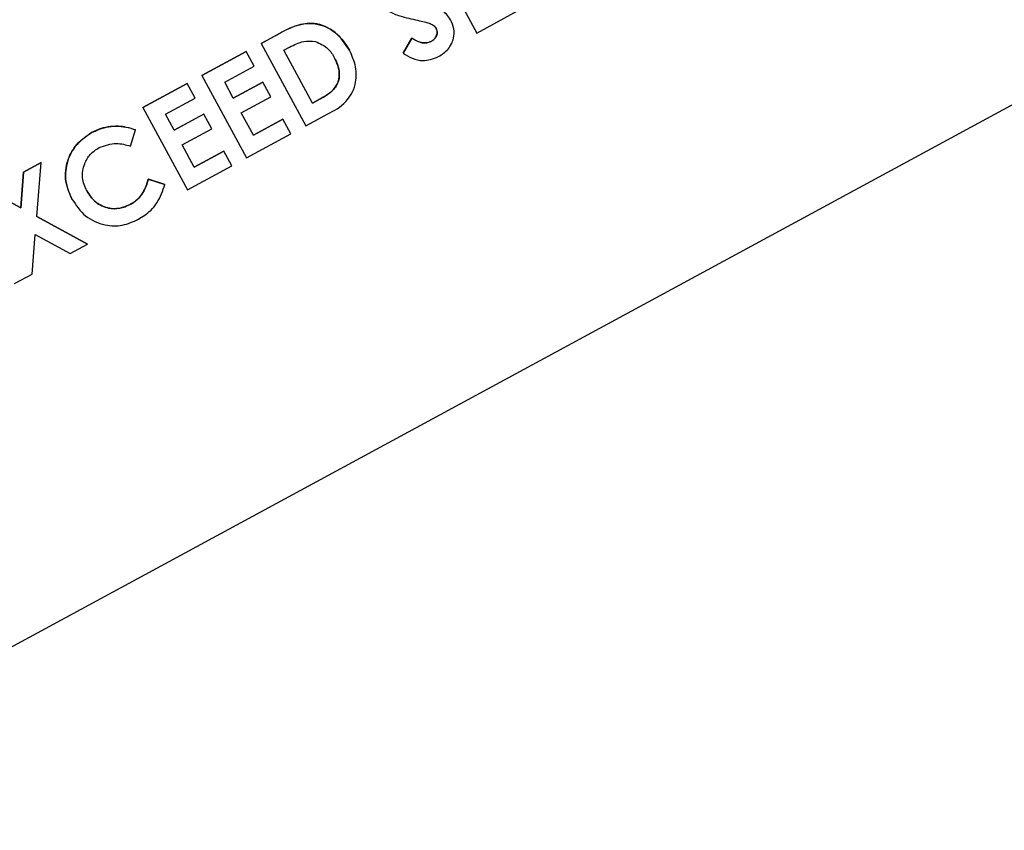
# Model space of a CAD drawing. Header units: inches. Extents: x 0.6 to 33.8, y 0 to 21.7.
# Tile 47 of 172: x 12.656 to 12.827, y 15.097 to 15.237. Entities that reach past the tile are written whole.
import ezdxf

# ---------------------------------------------------------------- set-up
doc = ezdxf.new("R2010")
doc.units = ezdxf.units.IN
doc.header["$MEASUREMENT"] = 0
doc.layers.add('FORMAT', color=7, linetype='Continuous')
doc.styles.add('SLDTEXTSTYLE3', font='TXT', dxfattribs={"width": 0.75})
doc.dimstyles.new('SLDDIMSTYLE0', dxfattribs={"dimtxt": 0.125, "dimasz": 0.13, "dimexe": 0, "dimexo": 0.0625, "dimgap": 0.03125, "dimtad": 0, "dimtih": 1, "dimtoh": 1, "dimdec": 1, "dimlfac": 4, "dimrnd": 1e-09, "dimzin": 12, "dimdsep": 46, "dimtxsty": 'SLDTEXTSTYLE3', "dimsah": 1, "dimcen": 0.09, "dimadec": 0, "dimazin": 3, "dimtfac": 1, "dimtdec": 1, "dimtofl": 0, "dimtmove": 0, "dimatfit": 3, "dimfxl": 1, "dimfrac": 2, "dimtolj": 1, "dimtzin": 12, "dimarcsym": 0})

# ---------------------------------------------------------------- blocks, each defined once
blk = doc.blocks.new('_D_3')
at = {"layer": 'FORMAT'}
for p, q in [((5.99027, 17.00098), (3.34158, 17.00098)), ((3.46658, 17.00098), (3.46658, 10.7356)), ((3.28186, 10.71021), (3.24378, 10.71021)), ((3.24378, 10.71021), (3.24378, 10.51177)), ((3.65131, 10.71021), (3.68939, 10.71021)), ((3.68939, 10.71021), (3.68939, 10.51177)), ((3.24378, 10.51177), (3.28186, 10.51177)), ((3.68939, 10.51177), (3.65131, 10.51177)), ((3.46658, 4.05937), (3.46658, 10.32475)), ((13.00303, 4.05937), (3.34158, 4.05937))]:
    blk.add_line(p, q, dxfattribs=at)
for points in [[(3.46658, 17.00098), (3.44658, 16.87098), (3.48658, 16.87098)], [(3.46658, 4.05937), (3.48658, 4.18937), (3.44658, 4.18937)]]:
    blk.add_solid(points, dxfattribs=at)
at = {"layer": 'FORMAT', "char_height": 0.125, "attachment_point": 1, "style": 'SLDTEXTSTYLE3'}
for s, insert in [('1315', (3.28186, 10.67291)), ('51.8', (3.30495, 10.48588))]:
    blk.add_mtext(s, dxfattribs=dict(at, insert=insert))

msp = doc.modelspace()

# ---------------------------------------------------------------- linework, layer by layer
at = {"color": 7, "linetype": 'Continuous'}
for p, q in [((12.59836, 15.09812), (13.07747, 15.35788)), ((12.72753, 15.24934), (12.73527, 15.23505)), ((12.73527, 15.23505), (12.74296, 15.23922)), ((12.7307, 15.23736), (12.7307, 15.23737)), ((12.69786, 15.23325), (12.70109, 15.23501)), ((12.70109, 15.235), (12.69786, 15.23325)), ((12.70109, 15.235), (12.70109, 15.23501)), ((12.72246, 15.23158), (12.72398, 15.23415)), ((12.72399, 15.23415), (12.72247, 15.23157)), ((12.72399, 15.23415), (12.72398, 15.23415)), ((12.69786, 15.23325), (12.69786, 15.23325)), ((12.69786, 15.23325), (12.7056, 15.21897)), ((12.70181, 15.23208), (12.70279, 15.23261)), ((12.70678, 15.22292), (12.70181, 15.23208)), ((12.71319, 15.23207), (12.71319, 15.23207)), ((12.72732, 15.23359), (12.72732, 15.23359)), ((12.6876, 15.22769), (12.69529, 15.23186)), ((12.69529, 15.23186), (12.6876, 15.22769)), ((12.69529, 15.23186), (12.69529, 15.23186)), ((12.69668, 15.2293), (12.69529, 15.23186)), ((12.72247, 15.23157), (12.72246, 15.23158)), ((12.69155, 15.22652), (12.69668, 15.2293)), ((12.6876, 15.22769), (12.6876, 15.22769)), ((12.6876, 15.22769), (12.69534, 15.21341)), ((12.67734, 15.22213), (12.68503, 15.2263)), ((12.68504, 15.2263), (12.67734, 15.22213)), ((12.68504, 15.2263), (12.68503, 15.2263)), ((12.68643, 15.22374), (12.68504, 15.2263)), ((12.69304, 15.22377), (12.69155, 15.22652)), ((12.69304, 15.22377), (12.69817, 15.22655)), ((12.69817, 15.22655), (12.69304, 15.22377)), ((12.69956, 15.22399), (12.69817, 15.22655)), ((12.69817, 15.22655), (12.69817, 15.22655)), ((12.6813, 15.22096), (12.68643, 15.22374)), ((12.69443, 15.22121), (12.69956, 15.22399)), ((12.70677, 15.22292), (12.70811, 15.22365)), ((12.70811, 15.22365), (12.70678, 15.22292)), ((12.70811, 15.22365), (12.70811, 15.22365)), ((12.67734, 15.22213), (12.68509, 15.20785)), ((12.67734, 15.22213), (12.67734, 15.22213)), ((12.68279, 15.21821), (12.6813, 15.22096)), ((12.68279, 15.21821), (12.68791, 15.22099)), ((12.68792, 15.22099), (12.68279, 15.21821)), ((12.68792, 15.22099), (12.68791, 15.22099)), ((12.68931, 15.21843), (12.68792, 15.22099)), ((12.69652, 15.21736), (12.69443, 15.22121)), ((12.69652, 15.21736), (12.70164, 15.22014)), ((12.70165, 15.22014), (12.69652, 15.21736)), ((12.70165, 15.22014), (12.70164, 15.22014)), ((12.70304, 15.21758), (12.70165, 15.22014)), ((12.7056, 15.21897), (12.70888, 15.22075)), ((12.68418, 15.21565), (12.68931, 15.21843)), ((12.66849, 15.2178), (12.66848, 15.2178)), ((12.67522, 15.21545), (12.67612, 15.21826)), ((12.67612, 15.21826), (12.67612, 15.21827)), ((12.69534, 15.21341), (12.70304, 15.21758)), ((12.68626, 15.2118), (12.68418, 15.21565)), ((12.68626, 15.2118), (12.69139, 15.21458)), ((12.69139, 15.21458), (12.68626, 15.2118)), ((12.69278, 15.21202), (12.69139, 15.21458)), ((12.69139, 15.21458), (12.69139, 15.21458)), ((12.65671, 15.21095), (12.65974, 15.21259)), ((12.65974, 15.21258), (12.65671, 15.21095)), ((12.65898, 15.20324), (12.65974, 15.21258)), ((12.65974, 15.21258), (12.65974, 15.21259)), ((12.68509, 15.20785), (12.69278, 15.21202)), ((12.65621, 15.20474), (12.65671, 15.21095)), ((12.65671, 15.21095), (12.65621, 15.20474)), ((12.65671, 15.21095), (12.65671, 15.21095)), ((12.67832, 15.20972), (12.68119, 15.20879)), ((12.67833, 15.20971), (12.67832, 15.20972)), ((12.68119, 15.20879), (12.67833, 15.20971)), ((12.68119, 15.20879), (12.68119, 15.20879)), ((12.65074, 15.20771), (12.65621, 15.20474)), ((12.65621, 15.20474), (12.65074, 15.20771)), ((12.65621, 15.20474), (12.65621, 15.20474)), ((12.66509, 15.20627), (12.66508, 15.20628)), ((12.67519, 15.20532), (12.67518, 15.20532)), ((12.65898, 15.20324), (12.66778, 15.19847)), ((12.66778, 15.19846), (12.65898, 15.20324)), ((12.65817, 15.19325), (12.65873, 15.2001)), ((12.65873, 15.2001), (12.66476, 15.19682)), ((12.66476, 15.19682), (12.66778, 15.19846)), ((12.66778, 15.19846), (12.66778, 15.19847)), ((12.65514, 15.19161), (12.65817, 15.19325))]:
    msp.add_line(p, q, dxfattribs=at)
for points, knots in [([(12.71867, 15.24032), (12.71909, 15.23978), (12.71994, 15.2387), (12.72227, 15.23786), (12.72396, 15.23749), (12.72499, 15.23726)], [0, 0, 0, 0, 0.278494, 0.558591, 1, 1, 1, 1]), ([(12.7307, 15.23736), (12.73023, 15.23801), (12.72938, 15.23916), (12.72804, 15.23963), (12.72745, 15.23984)], [0, 0, 0, 0, 0.557989, 1, 1, 1, 1]), ([(12.72499, 15.23726), (12.72539, 15.23717), (12.72606, 15.23703), (12.72696, 15.23677), (12.72772, 15.23647), (12.72805, 15.23604), (12.72822, 15.23582)], [0, 0, 0, 0, 0.3407694, 0.5612416, 0.7811524, 1, 1, 1, 1]), ([(12.72862, 15.23097), (12.72921, 15.23136), (12.7304, 15.23214), (12.73128, 15.23398), (12.73138, 15.23583), (12.73093, 15.23685), (12.7307, 15.23736)], [0, 0, 0, 0, 0.280178, 0.559487, 0.779603, 1, 1, 1, 1]), ([(12.70109, 15.23501), (12.70228, 15.23564), (12.70464, 15.2369), (12.70855, 15.23666), (12.71148, 15.23472), (12.71262, 15.23295), (12.71319, 15.23207)], [0, 0, 0, 0, 0.281479, 0.558724, 0.779167, 1, 1, 1, 1]), ([(12.71319, 15.23207), (12.71244, 15.23317), (12.71095, 15.23539), (12.70734, 15.23704), (12.70387, 15.23645), (12.70202, 15.23548), (12.70109, 15.235)], [0, 0, 0, 0, 0.28006, 0.558956, 0.778612, 1, 1, 1, 1]), ([(12.72732, 15.23359), (12.72753, 15.23373), (12.72795, 15.234), (12.72829, 15.23463), (12.72843, 15.23527), (12.72829, 15.23564), (12.72822, 15.23583)], [0, 0, 0, 0, 0.280345, 0.560195, 0.780435, 1, 1, 1, 1]), ([(12.72822, 15.23582), (12.7283, 15.23558), (12.72845, 15.2351), (12.72821, 15.23442), (12.72782, 15.2339), (12.72749, 15.23369), (12.72732, 15.23359)], [0, 0, 0, 0, 0.278174, 0.558403, 0.779137, 1, 1, 1, 1]), ([(12.72398, 15.23415), (12.72457, 15.23382), (12.72538, 15.23337), (12.72659, 15.23329), (12.72708, 15.23349), (12.72732, 15.23359)], [0, 0, 0, 0, 0.559407, 0.779869, 1, 1, 1, 1]), ([(12.72732, 15.23359), (12.72701, 15.23347), (12.72638, 15.23324), (12.72518, 15.23347), (12.72444, 15.23389), (12.72399, 15.23415)], [0, 0, 0, 0, 0.279066, 0.559245, 1, 1, 1, 1]), ([(12.70279, 15.23261), (12.70359, 15.23302), (12.70502, 15.23376), (12.70661, 15.23363), (12.70731, 15.23358)], [0, 0, 0, 0, 0.5614191, 1, 1, 1, 1]), ([(12.70731, 15.23358), (12.70809, 15.23323), (12.70948, 15.2326), (12.71026, 15.2313), (12.7106, 15.23072)], [0, 0, 0, 0, 0.557963, 1, 1, 1, 1]), ([(12.70888, 15.22075), (12.71006, 15.22134), (12.71239, 15.22253), (12.71441, 15.2258), (12.71443, 15.22924), (12.71361, 15.23112), (12.71319, 15.23207)], [0, 0, 0, 0, 0.281731, 0.559047, 0.779253, 1, 1, 1, 1]), ([(12.7106, 15.23072), (12.71094, 15.22998), (12.7116, 15.2285), (12.71129, 15.22609), (12.70977, 15.22458), (12.70867, 15.22396), (12.70811, 15.22365)], [0, 0, 0, 0, 0.280461, 0.55886, 0.778481, 1, 1, 1, 1]), ([(12.70811, 15.22365), (12.70883, 15.22404), (12.71026, 15.22481), (12.71151, 15.22685), (12.71141, 15.22899), (12.71087, 15.23015), (12.7106, 15.23072)], [0, 0, 0, 0, 0.2817962, 0.5584399, 0.7788545, 1, 1, 1, 1]), ([(12.72247, 15.23157), (12.72298, 15.23125), (12.72402, 15.2306), (12.72621, 15.23004), (12.7277, 15.23062), (12.72862, 15.23097)], [0, 0, 0, 0, 0.281493, 0.562113, 1, 1, 1, 1]), ([(12.66848, 15.2178), (12.66931, 15.21816), (12.67067, 15.21876), (12.67273, 15.21894), (12.67447, 15.21881), (12.67557, 15.21845), (12.67612, 15.21827)], [0, 0, 0, 0, 0.339461, 0.559666, 0.77983, 1, 1, 1, 1]), ([(12.67612, 15.21826), (12.67526, 15.21852), (12.67384, 15.21894), (12.67178, 15.21888), (12.67006, 15.21855), (12.66901, 15.21805), (12.66849, 15.2178)], [0, 0, 0, 0, 0.339531, 0.559715, 0.779876, 1, 1, 1, 1]), ([(12.66508, 15.20628), (12.6646, 15.20745), (12.66362, 15.20978), (12.66431, 15.21335), (12.66602, 15.21614), (12.66766, 15.21725), (12.66848, 15.2178)], [0, 0, 0, 0, 0.279811, 0.559029, 0.779559, 1, 1, 1, 1]), ([(12.66849, 15.2178), (12.66746, 15.21707), (12.66541, 15.21559), (12.66396, 15.21227), (12.66388, 15.20899), (12.66468, 15.20718), (12.66509, 15.20627)], [0, 0, 0, 0, 0.279617, 0.559275, 0.779473, 1, 1, 1, 1]), ([(12.66765, 15.20767), (12.66733, 15.20843), (12.66671, 15.20995), (12.66711, 15.21226), (12.66816, 15.21412), (12.66924, 15.21483), (12.66978, 15.21518)], [0, 0, 0, 0, 0.279789, 0.559431, 0.779622, 1, 1, 1, 1]), ([(12.66978, 15.21518), (12.67078, 15.21554), (12.67258, 15.21619), (12.67441, 15.21567), (12.67522, 15.21545)], [0, 0, 0, 0, 0.558091, 1, 1, 1, 1]), ([(12.67518, 15.20532), (12.67572, 15.20567), (12.6766, 15.20624), (12.67745, 15.20743), (12.67796, 15.20854), (12.6782, 15.20932), (12.67832, 15.20972)], [0, 0, 0, 0, 0.3394126, 0.5593722, 0.7796159, 1, 1, 1, 1]), ([(12.67833, 15.20971), (12.67814, 15.20911), (12.67782, 15.20812), (12.67709, 15.20686), (12.67623, 15.20596), (12.67554, 15.20553), (12.67519, 15.20532)], [0, 0, 0, 0, 0.340088, 0.560012, 0.779955, 1, 1, 1, 1]), ([(12.67659, 15.20276), (12.67734, 15.20323), (12.67859, 15.20401), (12.67987, 15.20561), (12.68065, 15.20715), (12.68101, 15.20824), (12.68119, 15.20879)], [0, 0, 0, 0, 0.3395926, 0.5595264, 0.7796837, 1, 1, 1, 1]), ([(12.66765, 15.20767), (12.66811, 15.20698), (12.66904, 15.2056), (12.67122, 15.2046), (12.67339, 15.20454), (12.67458, 15.20506), (12.67518, 15.20532)], [0, 0, 0, 0, 0.280046, 0.55923, 0.779527, 1, 1, 1, 1]), ([(12.67519, 15.20532), (12.67441, 15.20501), (12.67287, 15.20438), (12.6705, 15.20482), (12.66871, 15.20602), (12.668, 15.20712), (12.66765, 15.20767)], [0, 0, 0, 0, 0.279741, 0.559044, 0.779321, 1, 1, 1, 1]), ([(12.66509, 15.20627), (12.6658, 15.20522), (12.66721, 15.20311), (12.67056, 15.20162), (12.67386, 15.20154), (12.67568, 15.20236), (12.67659, 15.20276)], [0, 0, 0, 0, 0.2799511, 0.5592663, 0.7794311, 1, 1, 1, 1])]:
    msp.add_open_spline(points, degree=3, knots=knots, dxfattribs=at)

# ---------------------------------------------------------------- dimensions: what is measured, and where the dimension line sits
at = {"layer": 'FORMAT'}
dim = msp.add_linear_dim(base=(3.46658, 4.05937), p1=(6.04027, 17.00098), p2=(13.05303, 4.05937), angle=90, dimstyle='SLDDIMSTYLE0', dxfattribs=at)
dim.commit()
dim.dimension.update_dxf_attribs({"geometry": '_D_3', "text_midpoint": (3.46658, 10.53018), "dimtype": 160})

doc.saveas('drawing.dxf')
